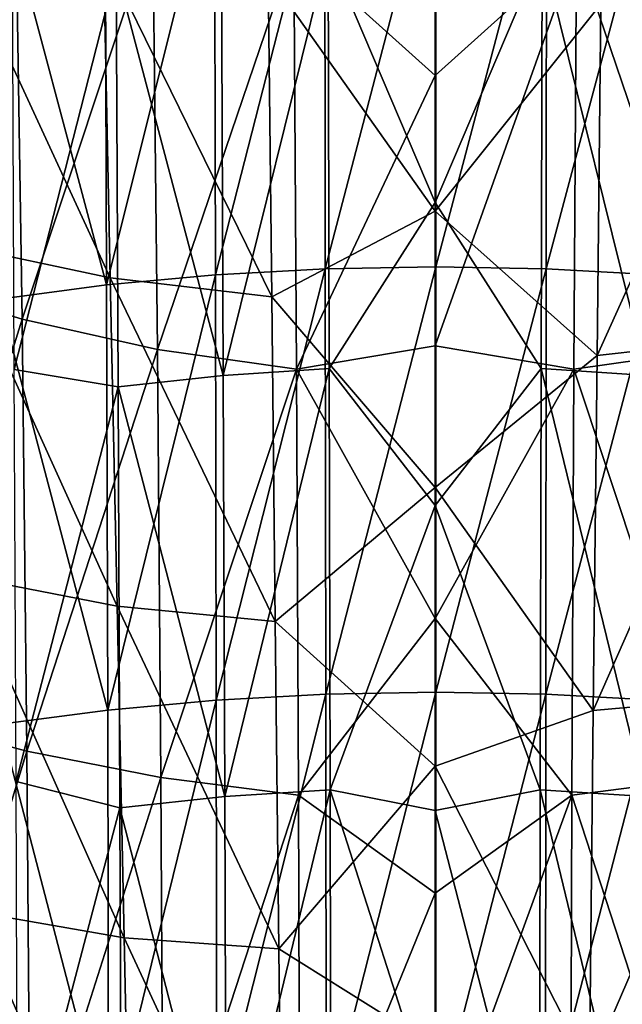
# Model space of a CAD drawing. Header units: metres. Extents: x -81 to 81, y -160 to 24.
# Tile 71 of 256: x -6 to 3, y -91 to -76. Entities that reach past the tile are written whole.
import ezdxf

# ---------------------------------------------------------------- set-up
doc = ezdxf.new("R2010")
doc.units = ezdxf.units.M
doc.layers.add('solid_501850_SW0001', color=7, linetype='CONTINUOUS')

msp = doc.modelspace()

# ---------------------------------------------------------------- linework, layer by layer
at = {"layer": 'solid_501850_SW0001'}
for points in [[(-2.157931, -74.572067, 145.80127), (0, -76.515427, 146.747467), (0.000002, -72.414406, 144.393066)], [(0.000002, -72.414406, 144.393066), (0, -76.515427, 146.747467), (2.157931, -74.572067, 145.80127)], [(-3.368873, -73.121674, 166.840607), (-3.354897, -79.562683, 169.839157), (-1.68458, -73.027954, 166.99678)], [(-3.354897, -79.562683, 169.839157), (-1.677282, -79.470192, 169.998901), (-1.68458, -73.027954, 166.99678)], [(-1.68458, -73.027954, 166.99678), (-1.677282, -79.470192, 169.998901), (0.008464, -72.997032, 167.049271)], [(-1.677282, -79.470192, 169.998901), (0.008427, -79.439552, 170.052689), (0.008464, -72.997032, 167.049271)], [(0.008464, -72.997032, 167.049271), (0.008427, -79.439552, 170.052689), (1.701464, -73.02858, 166.995728)], [(0.008427, -79.439552, 170.052689), (1.694095, -79.47081, 169.997818), (1.701464, -73.02858, 166.995728)], [(1.701464, -73.02858, 166.995728), (1.694095, -79.47081, 169.997818), (3.385625, -73.122932, 166.838547)], [(-5.03562, -73.278816, 166.584351), (-5.016287, -79.717155, 169.577576), (-3.368873, -73.121674, 166.840607)], [(-5.016287, -79.717155, 169.577576), (-3.354897, -79.562683, 169.839157), (-3.368873, -73.121674, 166.840607)], [(1.694095, -79.47081, 169.997818), (3.371588, -79.563919, 169.837051), (3.385625, -73.122932, 166.838547)], [(-6.676076, -73.500198, 166.231827), (-5.016287, -79.717155, 169.577576), (-5.03562, -73.278816, 166.584351)], [(-6.676076, -73.500198, 166.231827), (-6.65336, -79.934021, 169.218521), (-5.016287, -79.717155, 169.577576)], [(-6.306675, -80.241783, 149.853302), (-6.406796, -73.73497, 146.305298), (-8.28867, -79.636185, 150.235214)], [(-4.31163, -74.243774, 145.997818), (-6.406796, -73.73497, 146.305298), (-6.306675, -80.241783, 149.853302)], [(-1.632148, -74.61895, 163.648682), (0, -73.861015, 163.360504), (0, -78.45784, 165.530365)], [(0, -78.45784, 165.530365), (0, -73.861015, 163.360504), (1.632148, -74.61895, 163.648682)], [(-7.511638, -74.088257, 142.440781), (-5.064239, -74.646996, 142.051361), (-4.959461, -79.610489, 144.836578)], [(-7.361128, -79.097237, 145.200745), (-7.511638, -74.088257, 142.440781), (-4.959461, -79.610489, 144.836578)], [(-4.239726, -80.703499, 149.574249), (-4.31163, -74.243774, 145.997818), (-6.306675, -80.241783, 149.853302)], [(-2.157931, -74.572067, 145.80127), (-4.31163, -74.243774, 145.997818), (-4.239726, -80.703499, 149.574249)], [(2.157931, -74.572067, 145.80127), (4.239726, -80.703499, 149.574249), (4.31163, -74.243774, 145.997818)], [(0, -74.403351, 141.269043), (0, -78.591095, 143.669754), (-2.548387, -74.981262, 141.790314)], [(2.530906, -75.427315, 142.046097), (0, -78.591095, 143.669754), (0, -74.403351, 141.269043)], [(-2.116935, -81.004745, 149.395081), (-2.157931, -74.572067, 145.80127), (-4.239726, -80.703499, 149.574249)], [(-2.116935, -81.004745, 149.395081), (0, -76.515427, 146.747467), (-2.157931, -74.572067, 145.80127)], [(-0.000001, -80.648781, 149.050369), (2.116935, -81.004745, 149.395081), (2.157931, -74.572067, 145.80127)], [(0, -76.515427, 146.747467), (-0.000001, -80.648781, 149.050369), (2.157931, -74.572067, 145.80127)], [(2.157931, -74.572067, 145.80127), (2.116935, -81.004745, 149.395081), (4.239726, -80.703499, 149.574249)], [(-2.494917, -79.896049, 144.57869), (-4.959461, -79.610489, 144.836578), (-5.064239, -74.646996, 142.051361)], [(-2.548387, -74.981262, 141.790314), (-2.494917, -79.896049, 144.57869), (-5.064239, -74.646996, 142.051361)], [(-4.870214, -74.904556, 163.194763), (-3.259425, -74.724052, 163.476135), (-3.235235, -81.097778, 166.444077)], [(-3.235235, -81.097778, 166.444077), (-3.259425, -74.724052, 163.476135), (-1.632148, -74.61895, 163.648682)], [(-3.235235, -81.097778, 166.444077), (-1.632148, -74.61895, 163.648682), (-1.618325, -80.994919, 166.620316)], [(-1.618325, -80.994919, 166.620316), (-1.632148, -74.61895, 163.648682), (0, -78.45784, 165.530365)], [(0, -78.45784, 165.530365), (1.632148, -74.61895, 163.648682), (1.618325, -80.994919, 166.620316)], [(3.235235, -81.097778, 166.444077), (1.618325, -80.994919, 166.620316), (1.632148, -74.61895, 163.648682)], [(3.235235, -81.097778, 166.444077), (1.632148, -74.61895, 163.648682), (3.259425, -74.724052, 163.476135)], [(-6.42575, -81.008575, 165.528763), (-6.453516, -74.776817, 162.625687), (-4.870214, -74.904556, 163.194763)], [(-6.42575, -81.008575, 165.528763), (-4.870214, -74.904556, 163.194763), (-4.840932, -81.274895, 166.157028)], [(-4.840932, -81.274895, 166.157028), (-4.870214, -74.904556, 163.194763), (-3.235235, -81.097778, 166.444077)], [(0, -78.591095, 143.669754), (-2.494917, -79.896049, 144.57869), (-2.548387, -74.981262, 141.790314)], [(2.472733, -80.795486, 145.07634), (5.042396, -75.098175, 142.306427), (4.928102, -80.520317, 145.33226)], [(2.472733, -80.795486, 145.07634), (2.530906, -75.427315, 142.046097), (5.042396, -75.098175, 142.306427)], [(2.472733, -80.795486, 145.07634), (0, -78.591095, 143.669754), (2.530906, -75.427315, 142.046097)], [(-2.116935, -81.004745, 149.395081), (-0.000001, -80.648781, 149.050369), (0, -76.515427, 146.747467)], [(-1.618325, -80.994919, 166.620316), (0, -78.45784, 165.530365), (0, -83.085564, 167.638168)], [(0, -83.085564, 167.638168), (0, -78.45784, 165.530365), (1.618325, -80.994919, 166.620316)], [(0, -78.591095, 143.669754), (0, -82.812607, 146.016083), (-2.494917, -79.896049, 144.57869)], [(2.472733, -80.795486, 145.07634), (0, -82.812607, 146.016083), (0, -78.591095, 143.669754)], [(-7.361128, -79.097237, 145.200745), (-4.959461, -79.610489, 144.836578), (-4.85337, -84.625061, 147.537552)], [(-7.208693, -84.16581, 147.868729), (-7.361128, -79.097237, 145.200745), (-4.85337, -84.625061, 147.537552)], [(-3.354897, -79.562683, 169.839157), (-3.34223, -86.06041, 172.715515), (-1.677282, -79.470192, 169.998901)], [(-3.34223, -86.06041, 172.715515), (-1.670639, -85.968254, 172.878937), (-1.677282, -79.470192, 169.998901)], [(-1.677282, -79.470192, 169.998901), (-1.670639, -85.968254, 172.878937), (0.008427, -79.439552, 170.052689)], [(-1.670639, -85.968254, 172.878937), (0.008393, -85.937599, 172.934036), (0.008427, -79.439552, 170.052689)], [(0.008427, -79.439552, 170.052689), (0.008393, -85.937599, 172.934036), (1.694095, -79.47081, 169.997818)], [(0.008393, -85.937599, 172.934036), (1.687387, -85.968872, 172.877823), (1.694095, -79.47081, 169.997818)], [(1.694095, -79.47081, 169.997818), (1.687387, -85.968872, 172.877823), (3.371588, -79.563919, 169.837051)], [(-6.306675, -80.241783, 149.853302), (-8.28867, -79.636185, 150.235214), (-8.195396, -86.308205, 153.585922)], [(-5.016287, -79.717155, 169.577576), (-4.998901, -86.213554, 172.448456), (-3.354897, -79.562683, 169.839157)], [(-4.998901, -86.213554, 172.448456), (-3.34223, -86.06041, 172.715515), (-3.354897, -79.562683, 169.839157)], [(-2.440784, -84.855644, 147.288834), (-4.85337, -84.625061, 147.537552), (-4.959461, -79.610489, 144.836578)], [(-2.494917, -79.896049, 144.57869), (-2.440784, -84.855644, 147.288834), (-4.959461, -79.610489, 144.836578)], [(1.687387, -85.968872, 172.877823), (3.358866, -86.061638, 172.713348), (3.371588, -79.563919, 169.837051)], [(-6.65336, -79.934021, 169.218521), (-4.998901, -86.213554, 172.448456), (-5.016287, -79.717155, 169.577576)], [(-6.65336, -79.934021, 169.218521), (-6.633214, -86.42765, 172.082703), (-4.998901, -86.213554, 172.448456)], [(0, -82.812607, 146.016083), (-2.440784, -84.855644, 147.288834), (-2.494917, -79.896049, 144.57869)], [(-6.232853, -86.837143, 153.253922), (-6.306675, -80.241783, 149.853302), (-8.195396, -86.308205, 153.585922)], [(-4.239726, -80.703499, 149.574249), (-6.306675, -80.241783, 149.853302), (-6.232853, -86.837143, 153.253922)], [(2.4139, -86.216576, 148.013504), (4.928102, -80.520317, 145.33226), (4.812504, -86.002518, 148.25824)], [(2.4139, -86.216576, 148.013504), (2.472733, -80.795486, 145.07634), (4.928102, -80.520317, 145.33226)], [(-4.188424, -87.242241, 153.012985), (-4.239726, -80.703499, 149.574249), (-6.232853, -86.837143, 153.253922)], [(-2.116935, -81.004745, 149.395081), (-4.239726, -80.703499, 149.574249), (-4.188424, -87.242241, 153.012985)], [(-2.116935, -81.004745, 149.395081), (-0.000001, -84.813156, 151.300995), (-0.000001, -80.648781, 149.050369)], [(-0.000001, -80.648781, 149.050369), (-0.000001, -84.813156, 151.300995), (2.116935, -81.004745, 149.395081)], [(2.116935, -81.004745, 149.395081), (4.188424, -87.242241, 153.012985), (4.239726, -80.703499, 149.574249)], [(2.4139, -86.216576, 148.013504), (0, -82.812607, 146.016083), (2.472733, -80.795486, 145.07634)], [(-6.398112, -87.301453, 168.3172), (-6.42575, -81.008575, 165.528763), (-4.840932, -81.274895, 166.157028)], [(-2.087673, -87.510124, 152.85762), (-2.116935, -81.004745, 149.395081), (-4.188424, -87.242241, 153.012985)], [(-3.21119, -87.528854, 169.291733), (-3.235235, -81.097778, 166.444077), (-1.618325, -80.994919, 166.620316)], [(-3.21119, -87.528854, 169.291733), (-1.618325, -80.994919, 166.620316), (-1.60452, -87.426514, 169.471344)], [(-2.087673, -87.510124, 152.85762), (-0.000001, -84.813156, 151.300995), (-2.116935, -81.004745, 149.395081)], [(-1.60452, -87.426514, 169.471344), (-1.618325, -80.994919, 166.620316), (0, -83.085564, 167.638168)], [(-0.000001, -84.813156, 151.300995), (2.087673, -87.510124, 152.85762), (2.116935, -81.004745, 149.395081)], [(0, -83.085564, 167.638168), (1.618325, -80.994919, 166.620316), (1.60452, -87.426514, 169.471344)], [(3.21119, -87.528854, 169.291733), (1.60452, -87.426514, 169.471344), (1.618325, -80.994919, 166.620316)], [(3.21119, -87.528854, 169.291733), (1.618325, -80.994919, 166.620316), (3.235235, -81.097778, 166.444077)], [(2.116935, -81.004745, 149.395081), (2.087673, -87.510124, 152.85762), (4.188424, -87.242241, 153.012985)], [(-4.840932, -81.274895, 166.157028), (-3.235235, -81.097778, 166.444077), (-3.21119, -87.528854, 169.291733)], [(-6.398112, -87.301453, 168.3172), (-4.840932, -81.274895, 166.157028), (-4.812047, -87.705215, 168.999451)], [(-4.812047, -87.705215, 168.999451), (-4.840932, -81.274895, 166.157028), (-3.21119, -87.528854, 169.291733)], [(0, -82.812607, 146.016083), (0, -87.066719, 148.307373), (-2.440784, -84.855644, 147.288834)], [(2.4139, -86.216576, 148.013504), (0, -87.066719, 148.307373), (0, -82.812607, 146.016083)], [(-1.60452, -87.426514, 169.471344), (0, -83.085564, 167.638168), (0, -87.742889, 169.683289)], [(0, -87.742889, 169.683289), (0, -83.085564, 167.638168), (1.60452, -87.426514, 169.471344)], [(-7.208693, -84.16581, 147.868729), (-4.85337, -84.625061, 147.537552), (-4.747146, -89.687508, 150.155899)], [(-7.056069, -89.288673, 150.448624), (-7.208693, -84.16581, 147.868729), (-4.747146, -89.687508, 150.155899)], [(-2.386574, -89.858284, 149.920746), (-4.747146, -89.687508, 150.155899), (-4.85337, -84.625061, 147.537552)], [(-2.440784, -84.855644, 147.288834), (-2.386574, -89.858284, 149.920746), (-4.85337, -84.625061, 147.537552)], [(-2.087673, -87.510124, 152.85762), (0, -89.007278, 153.498672), (-0.000001, -84.813156, 151.300995)], [(-0.000001, -84.813156, 151.300995), (0, -89.007278, 153.498672), (2.087673, -87.510124, 152.85762)], [(0, -87.066719, 148.307373), (-2.386574, -89.858284, 149.920746), (-2.440784, -84.855644, 147.288834)], [(-3.34223, -86.06041, 172.715515), (-3.331913, -92.611542, 175.469803), (-1.670639, -85.968254, 172.878937)], [(-3.331913, -92.611542, 175.469803), (-1.665174, -92.519562, 175.6362), (-1.670639, -85.968254, 172.878937)], [(-1.670639, -85.968254, 172.878937), (-1.665174, -92.519562, 175.6362), (0.008393, -85.937599, 172.934036)], [(-1.665174, -92.519562, 175.6362), (0.008365, -92.488808, 175.692413), (0.008393, -85.937599, 172.934036)], [(0.008393, -85.937599, 172.934036), (0.008365, -92.488808, 175.692413), (1.687387, -85.968872, 172.877823)], [(0.008365, -92.488808, 175.692413), (1.68187, -92.52018, 175.635071), (1.687387, -85.968872, 172.877823)], [(1.687387, -85.968872, 172.877823), (1.68187, -92.52018, 175.635071), (3.358866, -86.061638, 172.713348)], [(2.355165, -91.688301, 150.85759), (4.812504, -86.002518, 148.25824), (4.697128, -91.540611, 151.086411)], [(2.355165, -91.688301, 150.85759), (2.4139, -86.216576, 148.013504), (4.812504, -86.002518, 148.25824)], [(-4.998901, -86.213554, 172.448456), (-4.985018, -92.763649, 175.198334), (-3.34223, -86.06041, 172.715515)], [(-4.985018, -92.763649, 175.198334), (-3.331913, -92.611542, 175.469803), (-3.34223, -86.06041, 172.715515)], [(1.68187, -92.52018, 175.635071), (3.348507, -92.61277, 175.467606), (3.358866, -86.061638, 172.713348)], [(-6.232853, -86.837143, 153.253922), (-8.195396, -86.308205, 153.585922), (-8.128758, -93.06662, 156.78624)], [(-6.633214, -86.42765, 172.082703), (-4.985018, -92.763649, 175.198334), (-4.998901, -86.213554, 172.448456)], [(2.355165, -91.688301, 150.85759), (0, -87.066719, 148.307373), (2.4139, -86.216576, 148.013504)], [(-6.633214, -86.42765, 172.082703), (-6.617686, -92.975327, 174.827286), (-4.985018, -92.763649, 175.198334)], [(-6.181834, -93.511642, 156.511841), (-6.232853, -86.837143, 153.253922), (-8.128758, -93.06662, 156.78624)], [(-4.188424, -87.242241, 153.012985), (-6.232853, -86.837143, 153.253922), (-6.181834, -93.511642, 156.511841)], [(0, -87.066719, 148.307373), (0, -91.352753, 150.543198), (-2.386574, -89.858284, 149.920746)], [(2.355165, -91.688301, 150.85759), (0, -91.352753, 150.543198), (0, -87.066719, 148.307373)], [(-6.377649, -93.650032, 170.992981), (-6.398112, -87.301453, 168.3172), (-4.812047, -87.705215, 168.999451)], [(-4.154115, -93.854156, 156.315613), (-4.188424, -87.242241, 153.012985), (-6.181834, -93.511642, 156.511841)], [(-2.087673, -87.510124, 152.85762), (-4.188424, -87.242241, 153.012985), (-4.154115, -93.854156, 156.315613)], [(2.087673, -87.510124, 152.85762), (4.154115, -93.854156, 156.315613), (4.188424, -87.242241, 153.012985)], [(-4.812047, -87.705215, 168.999451), (-3.21119, -87.528854, 169.291733), (-3.191889, -94.014015, 172.018951)], [(-2.06764, -94.084686, 156.188461), (-2.087673, -87.510124, 152.85762), (-4.154115, -93.854156, 156.315613)], [(-3.191889, -94.014015, 172.018951), (-3.21119, -87.528854, 169.291733), (-1.60452, -87.426514, 169.471344)], [(-3.191889, -94.014015, 172.018951), (-1.60452, -87.426514, 169.471344), (-1.593202, -93.911133, 172.201019)], [(-2.06764, -94.084686, 156.188461), (0, -89.007278, 153.498672), (-2.087673, -87.510124, 152.85762)], [(-1.60452, -87.426514, 169.471344), (0, -87.742889, 169.683289), (0, -92.428482, 171.665131)], [(-1.593202, -93.911133, 172.201019), (-1.60452, -87.426514, 169.471344), (0, -92.428482, 171.665131)], [(-0.000001, -93.230965, 155.64325), (2.06764, -94.084686, 156.188461), (2.087673, -87.510124, 152.85762)], [(0, -89.007278, 153.498672), (-0.000001, -93.230965, 155.64325), (2.087673, -87.510124, 152.85762)], [(0, -87.742889, 169.683289), (1.60452, -87.426514, 169.471344), (1.593202, -93.911133, 172.201019)], [(3.191889, -94.014015, 172.018951), (1.593202, -93.911133, 172.201019), (1.60452, -87.426514, 169.471344)], [(3.191889, -94.014015, 172.018951), (1.60452, -87.426514, 169.471344), (3.21119, -87.528854, 169.291733)], [(2.087673, -87.510124, 152.85762), (2.06764, -94.084686, 156.188461), (4.154115, -93.854156, 156.315613)], [(-6.377649, -93.650032, 170.992981), (-4.812047, -87.705215, 168.999451), (-4.789827, -94.191154, 171.722855)], [(-4.789827, -94.191154, 171.722855), (-4.812047, -87.705215, 168.999451), (-3.191889, -94.014015, 172.018951)], [(0, -92.428482, 171.665131), (0, -87.742889, 169.683289), (1.593202, -93.911133, 172.201019)], [(-2.06764, -94.084686, 156.188461), (-0.000001, -93.230965, 155.64325), (0, -89.007278, 153.498672)], [(-7.056069, -89.288673, 150.448624), (-4.747146, -89.687508, 150.155899), (-4.641965, -94.794601, 152.693192)], [(-6.904994, -94.460564, 152.944305), (-7.056069, -89.288673, 150.448624), (-4.641965, -94.794601, 152.693192)], [(-2.332875, -94.902206, 152.474487), (-4.641965, -94.794601, 152.693192), (-4.747146, -89.687508, 150.155899)], [(-2.386574, -89.858284, 149.920746), (-2.332875, -94.902206, 152.474487), (-4.747146, -89.687508, 150.155899)], [(0, -91.352753, 150.543198), (-2.332875, -94.902206, 152.474487), (-2.386574, -89.858284, 149.920746)]]:
    msp.add_3dface(points, dxfattribs=at)

doc.saveas('drawing.dxf')
